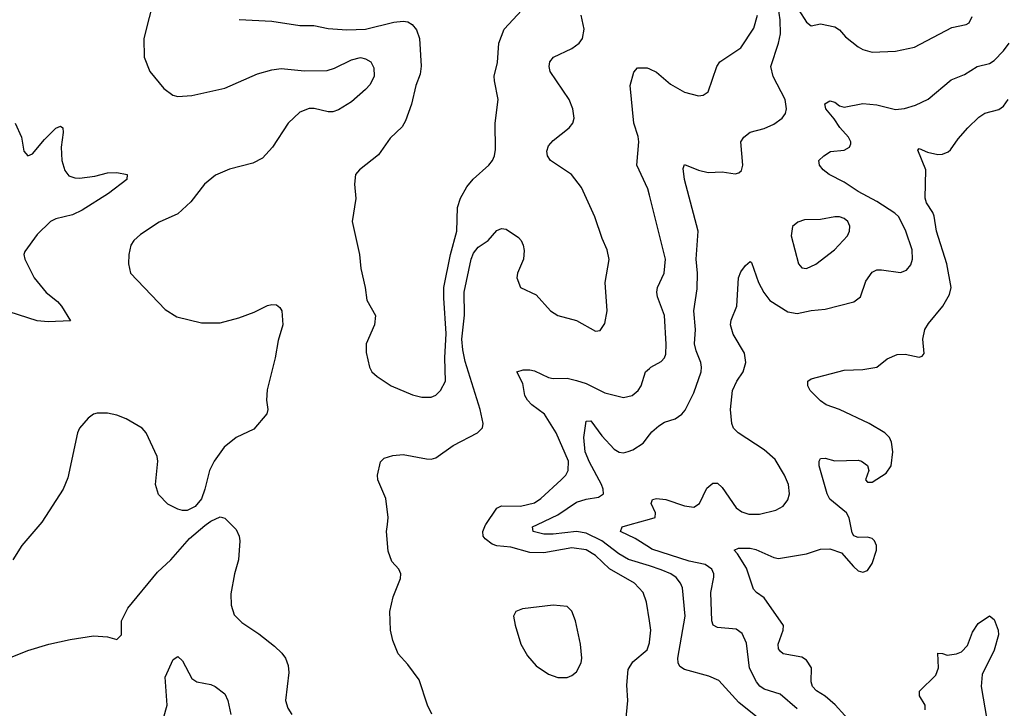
# Model space of a CAD drawing. Header units: inches. Extents: x 1678809 to 1859548, y 384609 to 522868.
# Tile 152 of 256: x 1757315 to 1761513, y 469217 to 472150. Entities that reach past the tile are written whole.
import ezdxf

# ---------------------------------------------------------------- set-up
doc = ezdxf.new("R2010")
doc.units = ezdxf.units.IN
doc.header["$MEASUREMENT"] = 0
for name, color, linetype in [('B7456', 7, 'Continuous'), ('B7457', 7, 'Continuous'), ('B7466', 7, 'Continuous'), ('B7467', 7, 'Continuous')]:
    doc.layers.add(name, color=color, linetype=linetype)

msp = doc.modelspace()

# ---------------------------------------------------------------- linework, layer by layer
at = {"layer": 'B7456', "color": 5}
for points, elevation in [([(1757283.7, 469436.3), (1757350, 469463.2), (1757439, 469490), (1757530.3, 469510.3), (1757630, 469526), (1757690, 469521.6), (1757730, 469510.7), (1757749.3, 469530), (1757749.6, 469590), (1757775.8, 469644.2), (1757902.9, 469797.1), (1757959.8, 469850), (1758040.1, 469939.9), (1758104.3, 469995.7), (1758110.3, 470000)], 420), ([(1757401.7, 470000), (1757324.6, 469910), (1757286, 469850)], 420), ([(1758216.7, 470000), (1758238.1, 469978.1), (1758250.8, 469950.8), (1758254.3, 469930), (1758247.8, 469850), (1758231.4, 469790), (1758216, 469704), (1758216.9, 469656.9), (1758230, 469615.5), (1758261.9, 469581.9), (1758334.3, 469534.3), (1758402, 469482), (1758432.5, 469452.5), (1758448.4, 469430), (1758459.4, 469399.4), (1758463, 469370), (1758449.2, 469250), (1758458.3, 469218.3), (1758475.2, 469190)], 420), ([(1759072.2, 469192.2), (1759054.5, 469230), (1759018.2, 469338.2), (1758970, 469403.6), (1758928.7, 469448.7), (1758905.9, 469505.9), (1758896.8, 469550), (1758892.8, 469630), (1758908.4, 469691.6), (1758938.4, 469770), (1758940.9, 469790), (1758932.3, 469810), (1758901.7, 469841.7), (1758886.3, 469886.3), (1758879.7, 469970), (1758883.1, 470000)], 420), ([(1760000, 469589), (1759988.4, 469668.4), (1759973.1, 469710), (1759936.2, 469750), (1759830, 469810.8), (1759770, 469867.5), (1759730, 469891.5), (1759670, 469900.1), (1759550, 469879.2), (1759490, 469880.4), (1759410, 469903.6), (1759350, 469909.6), (1759330, 469916.1), (1759299.4, 469939.4), (1759291.7, 469950), (1759289.5, 469970), (1759301.6, 469998.4), (1759302.7, 470000)], 380), ([(1760000, 469823.2), (1759911.2, 469851.2), (1759870, 469875.2), (1759797.5, 469930), (1759730, 469962.8), (1759689.7, 469970.3), (1759590, 469958.9), (1759550, 469959.2), (1759504.4, 469970), (1759501.3, 469990), (1759522.4, 470000)], 360), ([(1760000, 469901.5), (1759940.1, 469940.1), (1759876.9, 469970), (1759883.7, 469990), (1759918.8, 470000)], 340), ([(1759899.8, 469160.2), (1759908.3, 469250), (1759904.6, 469315.4), (1759910, 469381.6), (1759930, 469414.6), (1759990, 469466.4), (1760000, 469495.6)], 380), ([(1757909.9, 469110), (1757944.4, 469230), (1757935.5, 469350), (1757970, 469424.4), (1757990, 469437.1), (1758010, 469418.7), (1758050, 469343.8), (1758070, 469329.4), (1758130, 469318), (1758149.5, 469309.5), (1758190, 469278), (1758203.5, 469250), (1758216.3, 469190)], 380)]:
    msp.add_lwpolyline(points, dxfattribs=dict(at, elevation=elevation))
at = {"layer": 'B7456', "color": 5, "elevation": 420}
msp.add_lwpolyline([(1759590, 469657), (1759459.5, 469640.5), (1759430.8, 469630), (1759420.5, 469610), (1759428.4, 469571.6), (1759452.2, 469490), (1759480, 469440), (1759517.7, 469397.7), (1759570, 469362.7), (1759610, 469347.9), (1759650, 469348.9), (1759670, 469356.5), (1759690, 469372.4), (1759708.6, 469410), (1759711.5, 469430), (1759706.6, 469490), (1759685, 469590), (1759670, 469631.1), (1759649.3, 469650)], close=True, dxfattribs=at)
at = {"layer": 'B7457', "color": 5}
for points, elevation in [([(1757890, 472249.7), (1757844.7, 472070), (1757846, 471990), (1757870.1, 471930.1), (1757930, 471856.9), (1757968.7, 471828.7), (1757990, 471822.8), (1758050, 471826.5), (1758190, 471858.2), (1758330, 471919.5), (1758390, 471936.1), (1758430, 471941.7), (1758530, 471932.3), (1758626.3, 471933.7), (1758656.9, 471943.1), (1758730, 471979.8), (1758768.9, 471988.9), (1758790, 471983.7), (1758812.4, 471970), (1758825.1, 471945.1), (1758827.2, 471910), (1758810, 471874.5), (1758790, 471853.3), (1758730, 471800.5), (1758674.4, 471765.6), (1758650, 471758), (1758630, 471758.2), (1758571.2, 471771.2), (1758550, 471771.3), (1758510, 471756.5), (1758460.7, 471710), (1758393.3, 471606.7), (1758350, 471560.3), (1758310, 471539.3), (1758210, 471512.7), (1758150, 471487.7), (1758103.9, 471450), (1758045.6, 471374.4), (1757990, 471322.9), (1757910, 471287.6), (1757830, 471235.8), (1757801.5, 471210), (1757789.2, 471190), (1757780.7, 471150), (1757778.8, 471110), (1757788.1, 471070), (1757936.2, 470916.2), (1757985.1, 470885.1), (1758090, 470858.8), (1758170, 470859.3), (1758250, 470880.2), (1758315.6, 470904.4), (1758372.5, 470932.5), (1758390, 470937), (1758410, 470934.9), (1758424.7, 470924.7), (1758432.4, 470910), (1758437.7, 470850), (1758417, 470783), (1758405, 470710), (1758370, 470574), (1758367.3, 470530), (1758373.8, 470490), (1758369.2, 470470.8), (1758313.4, 470406.6), (1758238.4, 470370), (1758187.4, 470330), (1758144.9, 470270), (1758124.2, 470230), (1758104.9, 470150), (1758090.3, 470109.7), (1758063.6, 470076.4), (1758030, 470058.9), (1758010, 470058.9), (1757990, 470065.1), (1757946.8, 470086.8), (1757907.9, 470127.9), (1757894.2, 470170), (1757903.8, 470270), (1757901.4, 470290), (1757854.2, 470390), (1757836.9, 470410), (1757769.5, 470450), (1757730, 470465.3), (1757690, 470474.5), (1757645.9, 470474.1), (1757630, 470469.6), (1757607, 470453), (1757570.4, 470410), (1757562.6, 470390), (1757521.4, 470198.6), (1757500.2, 470150), (1757410.2, 470009.8), (1757401.7, 470000)], 420), ([(1758250.5, 472150.5), (1758390, 472143.1), (1758510, 472124.9), (1758570, 472126), (1758630, 472112.7), (1758710, 472106.5), (1758790, 472109.5), (1758910, 472140.2), (1758950, 472143.2), (1758970, 472140.3), (1758989.4, 472129.4), (1759007, 472107), (1759019.3, 472070), (1759027.2, 471952.8), (1759022.2, 471917.8), (1759004.9, 471870), (1758986.4, 471790), (1758960.3, 471719.7), (1758946.2, 471693.8), (1758894.6, 471645.4), (1758845.6, 471574.4), (1758764, 471510), (1758747.7, 471490), (1758743, 471450), (1758748.3, 471388.3), (1758732.4, 471290), (1758763.7, 471150), (1758770.3, 471090), (1758788.8, 471010), (1758796.1, 470956.1), (1758832.7, 470890), (1758827.7, 470850), (1758792.4, 470770), (1758792.3, 470732.3), (1758807.3, 470670), (1758817.3, 470650), (1758839.1, 470630), (1758899.1, 470590), (1758990, 470551.5), (1759030, 470542.8), (1759070, 470542.7), (1759089.8, 470550.2), (1759109.8, 470570.2), (1759130.7, 470610), (1759128.3, 470710), (1759133.2, 470813.2), (1759123.3, 470963.3), (1759124.4, 471010), (1759151.9, 471150), (1759179.3, 471250), (1759182.4, 471350), (1759194.9, 471390), (1759221.4, 471438.6), (1759249, 471471), (1759316, 471530), (1759331, 471550), (1759339.1, 471570), (1759343.3, 471596.7), (1759342.3, 471710), (1759356, 471810), (1759339.1, 471890), (1759338.9, 471910), (1759352.1, 471967.9), (1759357.7, 472050), (1759380.5, 472110), (1759455.6, 472190)], 440), ([(1758883.1, 470000), (1758886.6, 470030), (1758876.9, 470110), (1758842.3, 470190), (1758841.1, 470210), (1758853.3, 470266.7), (1758870, 470283), (1758906.9, 470293.1), (1758950, 470298), (1759050, 470279.5), (1759070, 470278.4), (1759090, 470283.8), (1759163.5, 470336.5), (1759266.6, 470390), (1759288.4, 470411.6), (1759291.7, 470430), (1759278.8, 470490), (1759214.4, 470694.4), (1759204.4, 470744.4), (1759201.1, 470790), (1759211.8, 470891.8), (1759211, 470990), (1759240.5, 471130), (1759250, 471155.2), (1759270, 471181.6), (1759313, 471210), (1759350, 471252.4), (1759370, 471261.1), (1759390, 471257.4), (1759442, 471222), (1759453.7, 471210), (1759462.6, 471190), (1759466.3, 471166.3), (1759463.6, 471130), (1759437.4, 471070), (1759435.3, 471050), (1759450.3, 471010), (1759517.5, 470977.5), (1759578.4, 470910), (1759609.6, 470889.6), (1759690, 470869.5), (1759770, 470822.7), (1759790, 470826.2), (1759810, 470855.5), (1759819.6, 470910), (1759811.8, 471030), (1759828.2, 471128.2), (1759819.4, 471170), (1759798.1, 471218.1), (1759767.2, 471310), (1759710, 471435.1), (1759667.8, 471490), (1759578.4, 471550), (1759566.3, 471570), (1759563, 471590), (1759570, 471613.4), (1759590, 471634.9), (1759658.7, 471690), (1759674, 471710), (1759679.8, 471730), (1759673.8, 471770), (1759658, 471810), (1759576.8, 471930), (1759572.4, 471950), (1759576.3, 471970), (1759591.8, 471990), (1759670, 472026.7), (1759700.9, 472050), (1759714.8, 472070), (1759721.5, 472110), (1759709.4, 472170)], 420), ([(1760000, 471402.8), (1759993.2, 471430), (1759946.9, 471530), (1759955.5, 471630), (1759952.5, 471652.5), (1759933.2, 471710), (1759918.4, 471870), (1759933.2, 471926.8), (1759950, 471944.4), (1759990, 471945.2), (1760000, 471940.6)], 380), ([(1757296.5, 471710), (1757323.2, 471650), (1757333, 471590), (1757350, 471570.6), (1757370, 471578.4), (1757420.6, 471639.4), (1757470, 471688), (1757490, 471697.1), (1757499.1, 471690), (1757501.1, 471670), (1757492.9, 471607.1), (1757495, 471550), (1757507.9, 471507.9), (1757525.3, 471485.3), (1757550, 471476.3), (1757570, 471475.5), (1757635.9, 471484.1), (1757690, 471498.2), (1757730, 471499.7), (1757774, 471490), (1757771.6, 471470), (1757693.4, 471410), (1757581.1, 471338.9), (1757540.4, 471319.6), (1757470, 471301.2), (1757446.8, 471290), (1757390, 471235), (1757337.3, 471162.7), (1757332.9, 471150), (1757336.9, 471130), (1757376.9, 471050), (1757428.3, 470988.3), (1757476, 470950), (1757493.4, 470930), (1757532, 470868), (1757436.4, 470863.6), (1757390, 470867.4), (1757270, 470905.7)], 380), ([(1759302.7, 470000), (1759350, 470070.1), (1759370, 470079.4), (1759450, 470078.4), (1759510, 470092.6), (1759537.7, 470110), (1759624, 470190), (1759643.2, 470210), (1759654, 470230), (1759655.2, 470270), (1759603.2, 470390), (1759552.5, 470470), (1759498.2, 470510), (1759479.8, 470530), (1759469, 470550), (1759461.1, 470601.1), (1759435.1, 470650), (1759461.5, 470658.5), (1759490, 470658.7), (1759510, 470654.1), (1759570, 470626.5), (1759590, 470622), (1759650, 470622.5), (1759690, 470613.1), (1759730, 470599.8), (1759810, 470560.1), (1759890, 470540.2), (1759926, 470550), (1759952.7, 470570), (1759965.3, 470590), (1759983.5, 470650), (1760000, 470664.5)], 380), ([(1759522.4, 470000), (1759610, 470041.5), (1759690, 470095), (1759730, 470107.9), (1759783.4, 470116.6), (1759804, 470130), (1759803.2, 470150), (1759796.1, 470170), (1759744.8, 470264.8), (1759725.6, 470310), (1759720.2, 470370), (1759730, 470440.7), (1759750, 470442), (1759797, 470377), (1759850, 470320.2), (1759871.3, 470308.7), (1759890, 470305.7), (1759910, 470310.2), (1759930, 470317.4), (1759973.3, 470346.7), (1760000, 470381.4)], 360), ([(1758110.3, 470000), (1758130, 470014.4), (1758170, 470033.1), (1758190, 470027.2), (1758216.7, 470000)], 420), ([(1759918.8, 470000), (1760000, 470023.1)], 340)]:
    msp.add_lwpolyline(points, dxfattribs=dict(at, elevation=elevation))
at = {"layer": 'B7466', "color": 5}
for points, elevation in [([(1760915.2, 469095.2), (1760792.1, 469232.1), (1760750, 469268.4), (1760711.9, 469291.9), (1760695.4, 469310), (1760689.9, 469330), (1760690.5, 469390), (1760670, 469421.8), (1760650, 469434.2), (1760570, 469448.9), (1760558.6, 469458.6), (1760550.9, 469470), (1760549.1, 469490), (1760570.5, 469550), (1760572.4, 469570), (1760490, 469687.7), (1760457.4, 469710), (1760444.4, 469724.4), (1760414.5, 469814.5), (1760375.3, 469875.3), (1760360.9, 469890), (1760380.6, 469899.4), (1760430, 469899), (1760453.8, 469893.8), (1760530, 469858.7), (1760550, 469854.4), (1760670, 469874.7), (1760730, 469895.2), (1760770, 469896.5), (1760819.7, 469879.7), (1760870, 469820.3), (1760890, 469803.1), (1760910, 469797), (1760930, 469804.4), (1760950, 469833.4), (1760968, 469890), (1760967.8, 469910), (1760959.6, 469930), (1760950, 469939.6), (1760930, 469945.6), (1760890, 469944.5), (1760872, 469952), (1760865.1, 469965.1), (1760857.9, 470000)], 320), ([(1760630, 469215.2), (1760557.7, 469277.7), (1760490, 469299.1), (1760471, 469311), (1760456.2, 469330), (1760427.4, 469387.4), (1760414.1, 469494.1), (1760395.8, 469535.8), (1760370, 469553.8), (1760290, 469560.9), (1760271.8, 469571.8), (1760266.6, 469590), (1760262.6, 469710), (1760275.3, 469775.3), (1760274.8, 469790), (1760266.2, 469810), (1760237.7, 469830), (1760170, 469844.2), (1760010, 469895), (1760000, 469901.5)], 340), ([(1760496.9, 469150), (1760381.3, 469241.3), (1760295.8, 469335.8), (1760254.2, 469354.2), (1760150, 469381.6), (1760130, 469395.1), (1760122.3, 469410), (1760121.4, 469430), (1760152.5, 469610), (1760141.3, 469730), (1760132.9, 469750), (1760113.9, 469773.9), (1760091.9, 469790), (1760050, 469807.4), (1760000, 469823.2)], 360), ([(1761175.6, 469210), (1761175.6, 469230), (1761151.5, 469270), (1761151.6, 469290), (1761221.2, 469358.8), (1761232, 469390), (1761230, 469451.3), (1761249, 469451), (1761270, 469444), (1761310, 469448.4), (1761330, 469457.1), (1761356, 469484), (1761378, 469542), (1761401.5, 469578.5), (1761450, 469610.8), (1761470, 469594.6), (1761486.9, 469550), (1761488.2, 469530), (1761470, 469465.3), (1761418.3, 469361.7), (1761414.4, 469310), (1761438, 469170)], 280), ([(1760000, 469495.6), (1760001.1, 469498.9), (1760005.7, 469550), (1760000, 469589)], 380)]:
    msp.add_lwpolyline(points, dxfattribs=dict(at, elevation=elevation))
at = {"layer": 'B7467', "color": 5}
for points, elevation in [([(1760000, 470381.4), (1760010, 470394.4), (1760039.8, 470420.2), (1760064.9, 470435.1), (1760110, 470450.2), (1760138.9, 470470), (1760152.8, 470487.2), (1760190, 470561.3), (1760220.6, 470650), (1760222.6, 470670), (1760219.8, 470690), (1760199, 470739), (1760191.8, 470770), (1760196.8, 470830), (1760189.9, 470910.1), (1760203.9, 471003.9), (1760205.7, 471070), (1760199.8, 471130), (1760208.5, 471250), (1760149.8, 471470), (1760144.1, 471515.9), (1760150, 471532.7), (1760209.3, 471509.3), (1760250, 471499.1), (1760310, 471501.7), (1760366.3, 471493.7), (1760381.7, 471498.3), (1760392.3, 471507.7), (1760398.7, 471530), (1760389.7, 471630), (1760402, 471650), (1760430, 471670.4), (1760490, 471687.1), (1760530, 471704.7), (1760566.2, 471730), (1760579.8, 471750), (1760585.3, 471770), (1760579.1, 471810), (1760527.6, 471907.6), (1760518.4, 471950), (1760550.4, 472050), (1760558.7, 472090), (1760558.1, 472150), (1760544.6, 472235.4)], 360), ([(1760000, 471940.6), (1760030, 471926.7), (1760090, 471876.1), (1760150, 471841.7), (1760210, 471826), (1760230, 471828.8), (1760250, 471842.4), (1760288, 471950), (1760300.9, 471970), (1760389.7, 472030), (1760445.7, 472114.3), (1760460.5, 472170)], 380), ([(1760637.1, 472190), (1760670, 472139.3), (1760690, 472124.4), (1760730, 472132.7), (1760790, 472119.5), (1760810, 472106.7), (1760836.6, 472076.6), (1760890, 472033.8), (1760910, 472022.8), (1760950, 472012.4), (1761050, 472016.1), (1761130, 472032.7), (1761290, 472117.2), (1761350, 472129.1), (1761364, 472136), (1761376.5, 472163.5)], 360), ([(1760000, 470023.1), (1760024.2, 470030), (1760025.6, 470050), (1760008.1, 470090), (1760013.9, 470106.1), (1760030, 470110.9), (1760070, 470106.4), (1760150, 470079.3), (1760190, 470073.7), (1760213, 470090), (1760245, 470155), (1760270, 470176.4), (1760290, 470175.3), (1760310, 470158), (1760370.5, 470070.5), (1760394.3, 470054.3), (1760424.2, 470044.2), (1760470, 470043.7), (1760539.4, 470060.6), (1760570, 470077.4), (1760590, 470105.5), (1760597.1, 470130), (1760593, 470170), (1760576, 470210), (1760536.1, 470276.1), (1760490, 470318.4), (1760378.9, 470390), (1760358.3, 470410), (1760352.1, 470430), (1760346.2, 470490), (1760354, 470570), (1760372.4, 470610), (1760399.8, 470650), (1760411.4, 470690), (1760405.2, 470730), (1760357.1, 470810), (1760346, 470850), (1760348.9, 470870), (1760372.2, 470930), (1760380.3, 471050), (1760390, 471075.8), (1760410, 471103.1), (1760430, 471120.7), (1760435.3, 471115.3), (1760465, 471030), (1760487.9, 470987.9), (1760514, 470954), (1760590, 470906.3), (1760630, 470898.3), (1760690, 470911.3), (1760750, 470917.6), (1760871.6, 470948.4), (1760899.7, 470970), (1760923.3, 471036.7), (1760950, 471075.3), (1760970, 471084.2), (1760990, 471084.6), (1761070, 471073.4), (1761096.8, 471083.2), (1761114.5, 471105.5), (1761121.7, 471130), (1761119.8, 471170), (1761093.6, 471250), (1761064.1, 471310), (1761046.3, 471326.3), (1760970, 471375.8), (1760890, 471418.3), (1760830, 471458.2), (1760766.6, 471490), (1760740.9, 471510), (1760726, 471530), (1760722.7, 471550), (1760744, 471570), (1760771.5, 471588.5), (1760830, 471594.9), (1760853, 471607), (1760858.3, 471621.7), (1760858.9, 471630), (1760848.5, 471650), (1760811.4, 471691.4), (1760788.4, 471728.4), (1760752, 471770), (1760747.9, 471792.1), (1760770, 471804), (1760790, 471799), (1760810, 471783.6), (1760830, 471776.9), (1760910, 471792.9), (1760970, 471787.5), (1761050, 471767.3), (1761088.3, 471771.7), (1761134.7, 471785.3), (1761189.1, 471810.9), (1761286.1, 471893.9), (1761343.9, 471916.1), (1761398, 471950), (1761450, 471963.2), (1761470, 471976.5), (1761510, 472016.9), (1761534.2, 472050)], 340), ([(1760857.9, 470000), (1760852.2, 470027.7), (1760839.8, 470050), (1760770, 470107.6), (1760757.6, 470130), (1760723.9, 470250), (1760723.6, 470270), (1760730, 470280.7), (1760750, 470282), (1760790, 470271.5), (1760890, 470274), (1760904.7, 470270), (1760930, 470250.7), (1760935.5, 470230), (1760922, 470190), (1760930, 470180.7), (1760950, 470180.7), (1761010, 470218.4), (1761030.8, 470249.2), (1761038.3, 470310), (1761032.8, 470350), (1761023.6, 470370), (1761004.5, 470390), (1760937.6, 470430), (1760810, 470489.8), (1760754, 470510), (1760730, 470526.2), (1760686, 470570), (1760676.2, 470590), (1760676, 470610), (1760690, 470620.5), (1760830, 470657.6), (1760910, 470660.8), (1760969.7, 470670.3), (1761014.1, 470705.9), (1761056.6, 470723.4), (1761090, 470725.2), (1761150, 470713), (1761163.2, 470716.8), (1761171.9, 470728.1), (1761166.2, 470790), (1761174.4, 470830), (1761190, 470855.6), (1761250.5, 470929.5), (1761280, 470980), (1761286.2, 471010), (1761268.4, 471110), (1761224.6, 471250), (1761213.7, 471313.7), (1761209, 471329), (1761181.7, 471370), (1761175.4, 471390), (1761178.5, 471510), (1761145.1, 471594.9), (1761150, 471601), (1761185.8, 471585.8), (1761230, 471576.1), (1761250, 471577.3), (1761273.2, 471586.8), (1761284.5, 471595.5), (1761316.9, 471643.1), (1761357.2, 471690), (1761404.5, 471735.5), (1761430, 471752.5), (1761490, 471768.2), (1761510, 471781.3), (1761530.3, 471809.7)], 320), ([(1760000, 470664.5), (1760006.3, 470670), (1760050, 470694), (1760064.2, 470710), (1760070, 470724.9), (1760072.2, 470767.8), (1760063.8, 470890), (1760034.7, 470970), (1760031.9, 470990), (1760034.9, 471010), (1760063.6, 471070), (1760068.7, 471130), (1760000, 471402.8)], 380)]:
    msp.add_lwpolyline(points, dxfattribs=dict(at, elevation=elevation))
at = {"layer": 'B7467', "color": 5, "elevation": 360}
msp.add_lwpolyline([(1760790, 471310.7), (1760730, 471299.5), (1760662, 471298), (1760632.6, 471287.4), (1760610.3, 471269.7), (1760604.7, 471230), (1760635.6, 471110), (1760650, 471093.4), (1760670, 471090.2), (1760710, 471108.3), (1760789.8, 471170), (1760845, 471230), (1760853.3, 471250), (1760854.5, 471270), (1760845.4, 471290), (1760830, 471302.7), (1760810, 471309.8)], close=True, dxfattribs=at)

doc.saveas('drawing.dxf')
